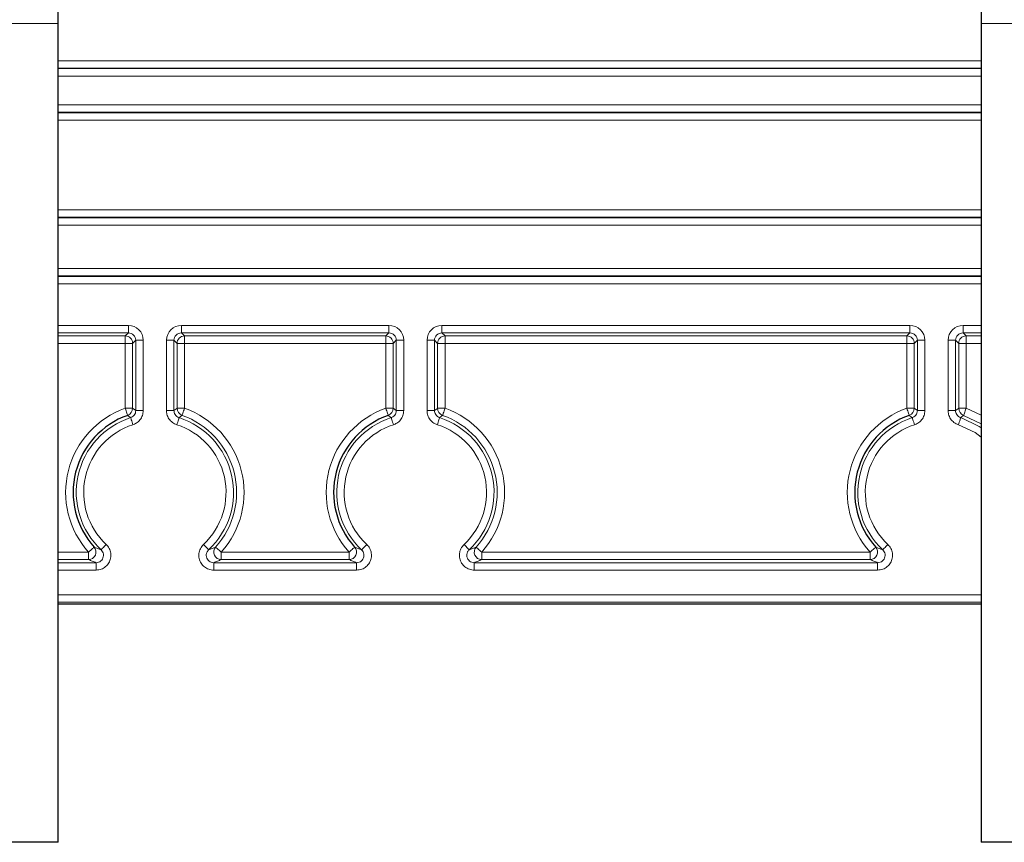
# Model space of a CAD drawing. Header units: millimetres. Extents: x 5 to 418, y 2 to 292.
# Tile 47 of 53: x 331 to 353, y 122 to 140. Entities that reach past the tile are written whole.
import ezdxf

# ---------------------------------------------------------------- set-up
doc = ezdxf.new("R2010")
doc.units = ezdxf.units.MM

msp = doc.modelspace()

# ---------------------------------------------------------------- linework, layer by layer
at = {"color": 7, "linetype": 'Continuous', "lineweight": 25}
for p, q in [((331.4364, 140.223), (331.4364, 141.7215)), ((352.1031, 141.7215), (352.1031, 140.223)), ((331.4364, 121.8897), (331.4364, 140.223)), ((352.1031, 140.223), (352.1031, 121.8897)), ((352.1031, 127.2231), (331.4364, 127.2231)), ((331.4364, 121.8897), (328.1031, 121.8897)), ((355.4364, 121.8897), (352.1031, 121.8897))]:
    msp.add_line(p, q, dxfattribs=at)
at = {"color": 7, "linetype": 'Continuous', "lineweight": 18}
for p, q in [((331.4364, 140.223), (328.1031, 140.223)), ((355.4364, 140.223), (352.1031, 140.223)), ((331.4364, 139.3868), (352.1031, 139.3868)), ((352.1031, 139.2202), (331.4364, 139.2202)), ((331.4364, 139.2114), (352.1031, 139.2114)), ((352.1031, 139.0447), (331.4364, 139.0447)), ((331.4364, 138.4014), (352.1031, 138.4014)), ((352.1031, 138.2347), (331.4364, 138.2347)), ((331.4364, 138.2259), (352.1031, 138.2259)), ((352.1031, 138.0593), (331.4364, 138.0593)), ((331.4364, 136.0535), (352.1031, 136.0535)), ((352.1031, 135.8869), (331.4364, 135.8869)), ((331.4364, 135.8722), (352.1031, 135.8722)), ((352.1031, 135.7056), (331.4364, 135.7056)), ((331.4364, 134.7405), (352.1031, 134.7405)), ((352.1031, 134.5739), (331.4364, 134.5739)), ((331.4364, 134.5592), (352.1031, 134.5592)), ((352.1031, 134.3926), (331.4364, 134.3926)), ((331.4364, 133.4625), (333.0092, 133.4625)), ((333.0092, 133.2958), (333.0092, 133.4625)), ((334.197, 133.4625), (338.8426, 133.4625)), ((334.197, 133.2958), (334.197, 133.4625)), ((338.8426, 133.2958), (338.8426, 133.4625)), ((340.0303, 133.4625), (350.5092, 133.4625)), ((340.0303, 133.2958), (340.0303, 133.4625)), ((350.5092, 133.2958), (350.5092, 133.4625)), ((351.697, 133.4625), (352.1031, 133.4625)), ((351.697, 133.2958), (351.697, 133.4625)), ((333.0092, 133.2958), (331.4364, 133.2958)), ((331.4364, 133.2259), (332.9393, 133.2259)), ((332.9393, 133.2259), (333.0092, 133.2958)), ((332.9393, 133.0593), (332.9393, 133.2259)), ((338.8426, 133.2958), (334.197, 133.2958)), ((334.197, 133.2958), (334.2669, 133.2259)), ((334.2669, 133.2259), (338.7727, 133.2259)), ((334.2669, 133.0593), (334.2669, 133.2259)), ((338.7727, 133.2259), (338.8426, 133.2958)), ((338.7727, 133.0593), (338.7727, 133.2259)), ((350.5092, 133.2958), (340.0303, 133.2958)), ((340.0303, 133.2958), (340.1002, 133.2259)), ((340.1002, 133.2259), (350.4393, 133.2259)), ((340.1002, 133.0593), (340.1002, 133.2259)), ((350.4393, 133.2259), (350.5092, 133.2958)), ((350.4393, 133.0593), (350.4393, 133.2259)), ((352.1031, 133.2958), (351.697, 133.2958)), ((351.697, 133.2958), (351.7669, 133.2259)), ((351.7669, 133.2259), (352.1031, 133.2259)), ((351.7669, 133.0593), (351.7669, 133.2259)), ((332.9393, 133.0593), (331.4364, 133.0593)), ((333.106, 133.0593), (332.9393, 133.0593)), ((332.9393, 131.6066), (332.9393, 133.0593)), ((333.1759, 133.1292), (333.106, 133.0593)), ((333.106, 133.0593), (333.106, 131.6066)), ((333.1759, 133.1292), (333.3425, 133.1292)), ((333.1759, 131.5565), (333.1759, 133.1292)), ((333.3425, 133.1292), (333.3425, 131.5565)), ((333.8637, 131.5565), (333.8637, 133.1292)), ((334.0303, 133.1292), (333.8637, 133.1292)), ((334.0303, 133.1292), (334.0303, 131.5565)), ((334.1002, 133.0593), (334.0303, 133.1292)), ((334.1002, 131.6066), (334.1002, 133.0593)), ((334.2669, 133.0593), (334.1002, 133.0593)), ((334.2669, 133.0593), (334.2669, 131.6066)), ((338.7727, 133.0593), (334.2669, 133.0593)), ((338.9393, 133.0593), (338.7727, 133.0593)), ((338.7727, 131.6066), (338.7727, 133.0593)), ((339.0092, 133.1292), (338.9393, 133.0593)), ((338.9393, 133.0593), (338.9393, 131.6066)), ((339.1759, 133.1292), (339.0092, 133.1292)), ((339.0092, 131.5565), (339.0092, 133.1292)), ((339.1759, 133.1292), (339.1759, 131.5565)), ((339.697, 131.5565), (339.697, 133.1292)), ((339.8637, 133.1292), (339.697, 133.1292)), ((339.8637, 133.1292), (339.8637, 131.5565)), ((339.9336, 133.0593), (339.8637, 133.1292)), ((339.9336, 131.6066), (339.9336, 133.0593)), ((340.1002, 133.0593), (339.9336, 133.0593)), ((340.1002, 133.0593), (340.1002, 131.6066)), ((350.4393, 133.0593), (340.1002, 133.0593)), ((350.4393, 131.6066), (350.4393, 133.0593)), ((350.606, 133.0593), (350.4393, 133.0593)), ((350.6759, 133.1292), (350.606, 133.0593)), ((350.606, 133.0593), (350.606, 131.6066)), ((350.8425, 133.1292), (350.6759, 133.1292)), ((350.6759, 131.5565), (350.6759, 133.1292)), ((350.8425, 133.1292), (350.8425, 131.5565)), ((351.3637, 131.5565), (351.3637, 133.1292)), ((351.5303, 133.1292), (351.3637, 133.1292)), ((351.5303, 133.1292), (351.5303, 131.5565)), ((351.6002, 133.0593), (351.5303, 133.1292)), ((351.6002, 131.6066), (351.6002, 133.0593)), ((351.7669, 133.0593), (351.6002, 133.0593)), ((351.7669, 133.0593), (351.7669, 131.6066)), ((352.1031, 133.0593), (351.7669, 133.0593)), ((333.106, 131.6066), (332.9393, 131.6066)), ((333.106, 131.6066), (333.1759, 131.5565)), ((333.3425, 131.5565), (333.1759, 131.5565)), ((334.0303, 131.5565), (333.8637, 131.5565)), ((334.2669, 131.6066), (334.1002, 131.6066)), ((338.9393, 131.6066), (338.7727, 131.6066)), ((338.9393, 131.6066), (339.0092, 131.5565)), ((339.1759, 131.5565), (339.0092, 131.5565)), ((339.8637, 131.5565), (339.697, 131.5565)), ((340.1002, 131.6066), (339.9336, 131.6066)), ((350.606, 131.6066), (350.4393, 131.6066)), ((350.606, 131.6066), (350.6759, 131.5565)), ((350.8425, 131.5565), (350.6759, 131.5565)), ((351.5303, 131.5565), (351.3637, 131.5565)), ((351.7669, 131.6066), (351.6002, 131.6066)), ((352.1031, 131.2562), (351.7115, 131.4495)), ((351.7669, 131.6066), (352.1031, 131.4518)), ((331.4364, 128.3868), (332.1189, 128.3868)), ((332.1189, 128.2202), (332.1189, 128.3868)), ((335.0874, 128.2202), (335.0874, 128.3868)), ((335.0874, 128.3868), (337.9522, 128.3868)), ((337.9522, 128.2202), (337.9522, 128.3868)), ((340.9207, 128.2202), (340.9207, 128.3868)), ((340.9207, 128.3868), (349.6189, 128.3868)), ((349.6189, 128.2202), (349.6189, 128.3868)), ((332.1189, 128.2202), (331.4364, 128.2202)), ((331.4364, 128.1503), (332.2852, 128.1503)), ((332.2852, 127.9836), (332.2852, 128.1503)), ((334.921, 127.9836), (334.921, 128.1503)), ((334.921, 128.1503), (338.1185, 128.1503)), ((337.9522, 128.2202), (335.0874, 128.2202)), ((338.1185, 127.9836), (338.1185, 128.1503)), ((340.7543, 127.9836), (340.7543, 128.1503)), ((340.7543, 128.1503), (349.7852, 128.1503)), ((349.6189, 128.2202), (340.9207, 128.2202)), ((349.7852, 127.9836), (349.7852, 128.1503)), ((332.2852, 127.9836), (331.4364, 127.9836)), ((338.1185, 127.9836), (334.921, 127.9836)), ((349.7852, 127.9836), (340.7543, 127.9836)), ((331.4364, 127.4305), (352.1031, 127.4305)), ((352.1031, 127.2638), (331.4364, 127.2638)), ((331.4364, 127.2231), (352.1031, 127.2231))]:
    msp.add_line(p, q, dxfattribs=at)
at = {"color": 7, "linetype": 'Continuous', "lineweight": 18, "flags": 128}
for points in [[(332.9947, 131.4495), (332.9935, 131.4529), (332.9902, 131.4622), (332.985, 131.4769), (332.9781, 131.4965), (332.9698, 131.5202), (332.9603, 131.5471), (332.95, 131.5763), (332.9393, 131.6066)], [(333.1119, 131.2394), (333.102, 131.27), (333.0925, 131.2994), (333.0837, 131.3266), (333.0759, 131.3505), (333.0696, 131.3703), (333.0648, 131.3851), (333.0617, 131.3944), (333.0606, 131.3979)], [(334.0303, 131.5565), (334.0946, 131.6027), (334.1002, 131.6066)], [(334.1456, 131.3979), (334.1445, 131.3944), (334.1414, 131.3851), (334.1367, 131.3703), (334.1303, 131.3505), (334.1225, 131.3266), (334.1137, 131.2994), (334.1042, 131.27), (334.0943, 131.2394)], [(334.2669, 131.6066), (334.2562, 131.5763), (334.2459, 131.5471), (334.2364, 131.5202), (334.2281, 131.4965), (334.2212, 131.4769), (334.216, 131.4622), (334.2127, 131.4529), (334.2115, 131.4495)], [(338.828, 131.4495), (338.8268, 131.4529), (338.8235, 131.4622), (338.8184, 131.4769), (338.8115, 131.4965), (338.8031, 131.5202), (338.7936, 131.5471), (338.7833, 131.5763), (338.7727, 131.6066)], [(338.9453, 131.2394), (338.9354, 131.27), (338.9258, 131.2994), (338.917, 131.3266), (338.9093, 131.3505), (338.9029, 131.3703), (338.8981, 131.3851), (338.8951, 131.3944), (338.8939, 131.3979)], [(339.8637, 131.5565), (339.928, 131.6027), (339.9336, 131.6066)], [(339.9789, 131.3979), (339.9778, 131.3944), (339.9748, 131.3851), (339.97, 131.3703), (339.9636, 131.3505), (339.9558, 131.3266), (339.947, 131.2994), (339.9375, 131.27), (339.9276, 131.2394)], [(340.1002, 131.6066), (340.0895, 131.5763), (340.0792, 131.5471), (340.0697, 131.5202), (340.0614, 131.4965), (340.0545, 131.4769), (340.0493, 131.4622), (340.0461, 131.4529), (340.0448, 131.4495)], [(350.4947, 131.4495), (350.4935, 131.4529), (350.4902, 131.4622), (350.485, 131.4769), (350.4781, 131.4965), (350.4698, 131.5202), (350.4603, 131.5471), (350.45, 131.5763), (350.4393, 131.6066)], [(350.6119, 131.2394), (350.602, 131.27), (350.5925, 131.2994), (350.5837, 131.3266), (350.5759, 131.3505), (350.5696, 131.3703), (350.5648, 131.3851), (350.5617, 131.3944), (350.5606, 131.3979)], [(351.5303, 131.5565), (351.5946, 131.6027), (351.6002, 131.6066)], [(351.6456, 131.3979), (351.6445, 131.3944), (351.6414, 131.3851), (351.6367, 131.3703), (351.6303, 131.3505), (351.6225, 131.3266), (351.6137, 131.2994), (351.6042, 131.27), (351.5943, 131.2394)], [(351.6456, 131.3979), (352.0571, 131.2027), (352.1031, 131.172)], [(351.7669, 131.6066), (351.7562, 131.5763), (351.7459, 131.5471), (351.7364, 131.5202), (351.7281, 131.4965), (351.7212, 131.4769), (351.716, 131.4622), (351.7127, 131.4529), (351.7115, 131.4495)], [(352.1031, 130.9642), (351.9668, 131.0627), (351.5943, 131.2394)], [(332.5131, 128.5601), (332.4911, 128.5366), (332.47, 128.514), (332.4504, 128.4932), (332.4332, 128.4749), (332.419, 128.4597), (332.4084, 128.4484), (332.4017, 128.4412), (332.3992, 128.4385)], [(334.807, 128.4385), (334.8045, 128.4412), (334.7978, 128.4484), (334.7872, 128.4597), (334.773, 128.4749), (334.7558, 128.4932), (334.7362, 128.514), (334.7151, 128.5366), (334.6931, 128.5601)], [(338.3465, 128.5601), (338.3245, 128.5366), (338.3033, 128.514), (338.2838, 128.4932), (338.2666, 128.4749), (338.2524, 128.4597), (338.2417, 128.4484), (338.235, 128.4412), (338.2325, 128.4385)], [(340.6404, 128.4385), (340.6379, 128.4412), (340.6311, 128.4484), (340.6205, 128.4597), (340.6063, 128.4749), (340.5891, 128.4932), (340.5696, 128.514), (340.5484, 128.5366), (340.5264, 128.5601)], [(350.0131, 128.5601), (349.9911, 128.5366), (349.97, 128.514), (349.9504, 128.4932), (349.9332, 128.4749), (349.919, 128.4597), (349.9084, 128.4484), (349.9017, 128.4412), (349.8992, 128.4385)], [(332.2427, 128.4983), (332.24, 128.4959), (332.2327, 128.4893), (332.2211, 128.4789), (332.2057, 128.465), (332.187, 128.4482), (332.1658, 128.4291), (332.1428, 128.4084), (332.1189, 128.3868)], [(335.0874, 128.3868), (335.0635, 128.4084), (335.0405, 128.4291), (335.0192, 128.4482), (335.0005, 128.465), (334.9851, 128.4789), (334.9735, 128.4893), (334.9662, 128.4959), (334.9635, 128.4983)], [(338.076, 128.4983), (338.0733, 128.4959), (338.066, 128.4893), (338.0544, 128.4789), (338.039, 128.465), (338.0203, 128.4482), (337.9991, 128.4291), (337.9761, 128.4084), (337.9522, 128.3868)], [(340.9207, 128.3868), (340.8968, 128.4084), (340.8738, 128.4291), (340.8525, 128.4482), (340.8339, 128.465), (340.8185, 128.4789), (340.8069, 128.4893), (340.7996, 128.4959), (340.7968, 128.4983)], [(349.7427, 128.4983), (349.74, 128.4959), (349.7327, 128.4893), (349.7211, 128.4789), (349.7057, 128.465), (349.687, 128.4482), (349.6658, 128.4291), (349.6428, 128.4084), (349.6189, 128.3868)]]:
    msp.add_lwpolyline(points, dxfattribs=at)
at = {"color": 7, "linetype": 'Continuous', "lineweight": 18}
for centre, radius, start, end in [((332.9393, 133.0592), 0.1667, 0.01996, 89.97875), ((334.2669, 133.0592), 0.1667, 90.02082, 179.98004), ((338.7726, 133.0592), 0.1667, 0.01996, 89.97897), ((340.1003, 133.0592), 0.1667, 90.02116, 179.98012), ((350.4393, 133.0592), 0.1667, 0.01977, 89.97906), ((351.7669, 133.0592), 0.1667, 90.02094, 179.98034), ((333.6031, 129.7231), 1.9971, 109.41273, 221.99558), ((333.6031, 129.7231), 1.7606, 107.94765, 226.85539), ((332.9393, 131.6067), 0.1667, 289.42822, 359.98452), ((334.2669, 131.6067), 0.1667, 180.01548, 250.57178), ((333.6031, 129.7231), 1.7606, 313.14461, 72.05235), ((333.6031, 129.7231), 1.8305, 318.00442, 70.58727), ((333.6031, 129.7231), 1.9971, 318.00442, 70.58727), ((339.4364, 129.7231), 1.9971, 109.41273, 221.99558), ((339.4364, 129.7231), 1.7606, 107.94765, 226.85539), ((338.7726, 131.6067), 0.1667, 289.42794, 359.98481), ((340.1003, 131.6067), 0.1667, 180.01483, 250.57243), ((339.4364, 129.7231), 1.7606, 313.14461, 72.05235), ((339.4364, 129.7231), 1.8305, 318.00442, 70.58727), ((339.4364, 129.7231), 1.9971, 318.00442, 70.58727), ((351.1031, 129.7231), 1.9971, 109.41273, 221.99558), ((351.1031, 129.7231), 1.7606, 107.94765, 226.85539), ((350.4393, 131.6067), 0.1667, 289.42766, 359.98508), ((351.7669, 131.6067), 0.1667, 180.01483, 250.57243), ((333.6031, 129.7231), 1.5939, 107.94765, 226.85539), ((333.6031, 129.7231), 1.5939, 313.14461, 72.05235), ((339.4364, 129.7231), 1.5939, 107.94765, 226.85539), ((339.4364, 129.7231), 1.5939, 313.14461, 72.05235), ((351.1031, 129.7231), 1.5939, 107.94765, 226.85539), ((332.1187, 128.3869), 0.1667, 270.06157, 41.93377), ((335.0875, 128.3869), 0.1667, 138.06643, 269.93822), ((337.952, 128.3869), 0.1667, 270.06201, 41.93334), ((340.9209, 128.3869), 0.1667, 138.06662, 269.93803), ((349.6187, 128.3869), 0.1667, 270.06195, 41.93351)]:
    msp.add_arc(centre, radius, start, end, dxfattribs=at)
at = {"color": 7, "linetype": 'Continuous', "lineweight": 25}
for centre in [(333.6031, 129.7231), (339.4364, 129.7231), (351.1031, 129.7231)]:
    msp.add_arc(centre, 1.8305, 109.41273, 221.99558, dxfattribs=at)
at = {"color": 7, "linetype": 'Continuous', "lineweight": 18}
for centre, major_axis, ratio, start_param, end_param in [((333.0091, 133.1291), (0.2358, 0.2358), 0.9996955, 5.4979394, 7.0684312), ((334.1971, 133.1291), (-0.2358, 0.2358), 0.9996955, 5.4979394, 7.0684312), ((338.8425, 133.1291), (0.2358, 0.2358), 0.9996955, 5.4979394, 7.0684312), ((340.0304, 133.1291), (-0.2358, 0.2358), 0.9996955, 5.4979394, 7.0684312), ((350.5091, 133.1291), (0.2358, 0.2358), 0.9996955, 5.4979394, 7.0684312), ((351.6971, 133.1291), (-0.2358, 0.2358), 0.9996955, 5.4979394, 7.0684312), ((333.0091, 133.1291), (0.118, 0.118), 0.999087, 5.4979394, 7.0684312), ((334.1971, 133.1291), (0.118, -0.118), 0.999087, 2.3563468, 3.9268385), ((338.8425, 133.1291), (0.118, 0.118), 0.999087, 5.4979394, 7.0684312), ((340.0304, 133.1291), (0.118, -0.118), 0.999087, 2.3563468, 3.9268385), ((350.5091, 133.1291), (0.118, 0.118), 0.999087, 5.4979394, 7.0684312), ((351.6971, 133.1291), (0.118, -0.118), 0.999087, 2.3563468, 3.9268385)]:
    msp.add_ellipse(centre, major_axis=major_axis, ratio=ratio, start_param=start_param, end_param=end_param, dxfattribs=at)
for points, knots in [([(333.0606, 131.3979), (333.0597, 131.3987), (333.0514, 131.4052), (333.0295, 131.4225), (333.0085, 131.4388), (332.9947, 131.4495)], [0, 0, 0, 0, 0.0423141, 0.3750909, 1, 1, 1, 1]), ([(333.0606, 131.3979), (333.0733, 131.4031), (333.1033, 131.4153), (333.1416, 131.4505), (333.1704, 131.5002), (333.174, 131.5377), (333.1759, 131.5565)], [0, 0, 0, 0, 0.1955535, 0.4636822, 0.7318135, 1, 1, 1, 1]), ([(333.3425, 131.5565), (333.3388, 131.519), (333.3315, 131.4439), (333.2739, 131.3446), (333.1974, 131.2741), (333.1373, 131.2497), (333.1119, 131.2394)], [0, 0, 0, 0, 0.2681565, 0.5363261, 0.804466, 1, 1, 1, 1]), ([(334.0943, 131.2394), (334.0597, 131.2545), (333.9906, 131.2846), (333.9139, 131.3699), (333.8703, 131.4645), (333.8657, 131.5292), (333.8637, 131.5565)], [0, 0, 0, 0, 0.268161, 0.5363233, 0.8044624, 1, 1, 1, 1]), ([(334.0303, 131.5565), (334.0313, 131.5428), (334.0336, 131.5105), (334.0554, 131.4632), (334.0938, 131.4205), (334.1283, 131.4055), (334.1456, 131.3979)], [0, 0, 0, 0, 0.1955394, 0.4636707, 0.731821, 1, 1, 1, 1]), ([(334.2115, 131.4495), (334.2106, 131.4487), (334.2023, 131.4424), (334.1803, 131.4253), (334.1593, 131.4088), (334.1456, 131.3979)], [0, 0, 0, 0, 0.0423142, 0.375091, 1, 1, 1, 1]), ([(338.8939, 131.3979), (338.893, 131.3987), (338.8848, 131.4052), (338.8628, 131.4225), (338.8418, 131.4388), (338.828, 131.4495)], [0, 0, 0, 0, 0.0423141, 0.37509086, 1, 1, 1, 1]), ([(338.8939, 131.3979), (338.9066, 131.4031), (338.9367, 131.4153), (338.9749, 131.4505), (339.0037, 131.5002), (339.0074, 131.5377), (339.0092, 131.5565)], [0, 0, 0, 0, 0.1955554, 0.463683, 0.7318146, 1, 1, 1, 1]), ([(339.1759, 131.5565), (339.1722, 131.519), (339.1648, 131.4439), (339.1073, 131.3446), (339.0307, 131.2741), (338.9706, 131.2497), (338.9453, 131.2394)], [0, 0, 0, 0, 0.268157, 0.5363265, 0.804467, 1, 1, 1, 1]), ([(339.9276, 131.2394), (339.893, 131.2545), (339.8239, 131.2846), (339.7472, 131.3699), (339.7037, 131.4645), (339.699, 131.5292), (339.697, 131.5565)], [0, 0, 0, 0, 0.2681611, 0.5363234, 0.8044619, 1, 1, 1, 1]), ([(339.8637, 131.5565), (339.8646, 131.5428), (339.867, 131.5105), (339.8887, 131.4632), (339.9271, 131.4205), (339.9617, 131.4055), (339.9789, 131.3979)], [0, 0, 0, 0, 0.1955398, 0.4636716, 0.7318205, 1, 1, 1, 1]), ([(340.0448, 131.4495), (340.0439, 131.4487), (340.0356, 131.4424), (340.0137, 131.4253), (339.9927, 131.4088), (339.9789, 131.3979)], [0, 0, 0, 0, 0.04231419, 0.37509097, 1, 1, 1, 1]), ([(350.5606, 131.3979), (350.5597, 131.3987), (350.5514, 131.4052), (350.5295, 131.4225), (350.5084, 131.4388), (350.4947, 131.4495)], [0, 0, 0, 0, 0.0423141, 0.3750909, 1, 1, 1, 1]), ([(350.5606, 131.3979), (350.5733, 131.4031), (350.6033, 131.4153), (350.6416, 131.4505), (350.6704, 131.5002), (350.674, 131.5377), (350.6759, 131.5565)], [0, 0, 0, 0, 0.1955555, 0.4636833, 0.7318144, 1, 1, 1, 1]), ([(350.8425, 131.5565), (350.8388, 131.519), (350.8315, 131.4439), (350.7739, 131.3446), (350.6974, 131.2741), (350.6373, 131.2497), (350.6119, 131.2394)], [0, 0, 0, 0, 0.2681568, 0.5363261, 0.8044658, 1, 1, 1, 1]), ([(351.5943, 131.2394), (351.5597, 131.2545), (351.4906, 131.2846), (351.4139, 131.3699), (351.3703, 131.4645), (351.3657, 131.5292), (351.3637, 131.5565)], [0, 0, 0, 0, 0.2681611, 0.5363234, 0.8044619, 1, 1, 1, 1]), ([(351.5303, 131.5565), (351.5313, 131.5428), (351.5336, 131.5105), (351.5554, 131.4632), (351.5938, 131.4205), (351.6283, 131.4055), (351.6456, 131.3979)], [0, 0, 0, 0, 0.1955393, 0.4636721, 0.7318207, 1, 1, 1, 1]), ([(351.7115, 131.4495), (351.7106, 131.4487), (351.7023, 131.4424), (351.6803, 131.4253), (351.6593, 131.4088), (351.6456, 131.3979)], [0, 0, 0, 0, 0.04231419, 0.37509097, 1, 1, 1, 1]), ([(332.5131, 128.5601), (332.538, 128.5317), (332.5877, 128.475), (332.6212, 128.3648), (332.6187, 128.2512), (332.578, 128.1444), (332.5045, 128.0579), (332.4037, 127.9962), (332.3257, 127.9879), (332.2852, 127.9836)], [0, 0, 0, 0, 0.1413945, 0.2827923, 0.4240808, 0.5652341, 0.7063276, 0.8474637, 1, 1, 1, 1]), ([(334.921, 127.9836), (334.8835, 127.9873), (334.8084, 127.9947), (334.7086, 128.0522), (334.6328, 128.1368), (334.5894, 128.2426), (334.5839, 128.3559), (334.6152, 128.4699), (334.6665, 128.5293), (334.6931, 128.5601)], [0, 0, 0, 0, 0.1413948, 0.2827963, 0.4240833, 0.5652353, 0.7063284, 0.8474636, 1, 1, 1, 1]), ([(338.3465, 128.5601), (338.3713, 128.5317), (338.421, 128.475), (338.4546, 128.3648), (338.452, 128.2512), (338.4113, 128.1444), (338.3379, 128.0579), (338.2371, 127.9962), (338.1591, 127.9879), (338.1185, 127.9836)], [0, 0, 0, 0, 0.141394, 0.2827921, 0.4240806, 0.5652341, 0.706327, 0.847463, 1, 1, 1, 1]), ([(340.7543, 127.9836), (340.7168, 127.9873), (340.6418, 127.9947), (340.5419, 128.0522), (340.4661, 128.1368), (340.4227, 128.2426), (340.4172, 128.3559), (340.4485, 128.4699), (340.4998, 128.5293), (340.5264, 128.5601)], [0, 0, 0, 0, 0.1413952, 0.2827966, 0.4240831, 0.5652354, 0.7063285, 0.8474636, 1, 1, 1, 1]), ([(350.0131, 128.5601), (350.038, 128.5317), (350.0877, 128.475), (350.1212, 128.3648), (350.1187, 128.2512), (350.078, 128.1444), (350.0045, 128.0579), (349.9037, 127.9962), (349.8257, 127.9879), (349.7852, 127.9836)], [0, 0, 0, 0, 0.141394, 0.2827921, 0.4240805, 0.5652341, 0.7063273, 0.8474633, 1, 1, 1, 1]), ([(332.2427, 128.4983), (332.268, 128.4882), (332.318, 128.4681), (332.3724, 128.4483), (332.3992, 128.4385)], [0, 0, 0, 0, 0.5065403, 1, 1, 1, 1]), ([(332.2852, 128.1503), (332.3055, 128.1524), (332.3445, 128.1565), (332.395, 128.1873), (332.4318, 128.2305), (332.4522, 128.284), (332.4534, 128.3408), (332.4365, 128.396), (332.4116, 128.4243), (332.3992, 128.4385)], [0, 0, 0, 0, 0.15272428, 0.29387159, 0.43484109, 0.57582608, 0.71700085, 0.85842512, 1, 1, 1, 1]), ([(334.807, 128.4385), (334.7937, 128.4231), (334.768, 128.3934), (334.7522, 128.3364), (334.755, 128.2797), (334.7767, 128.2268), (334.8146, 128.1845), (334.8646, 128.1557), (334.9022, 128.1521), (334.921, 128.1503)], [0, 0, 0, 0, 0.1527189, 0.2938689, 0.4348426, 0.5758283, 0.7170052, 0.8584243, 1, 1, 1, 1]), ([(334.807, 128.4385), (334.8339, 128.4483), (334.8882, 128.4681), (334.9382, 128.4882), (334.9635, 128.4983)], [0, 0, 0, 0, 0.4934543, 1, 1, 1, 1]), ([(338.076, 128.4983), (338.1014, 128.4882), (338.1514, 128.4681), (338.2057, 128.4483), (338.2325, 128.4385)], [0, 0, 0, 0, 0.5065402, 1, 1, 1, 1]), ([(338.1185, 128.1503), (338.1388, 128.1524), (338.1779, 128.1565), (338.2284, 128.1873), (338.2652, 128.2305), (338.2855, 128.284), (338.2867, 128.3408), (338.2699, 128.396), (338.245, 128.4243), (338.2325, 128.4385)], [0, 0, 0, 0, 0.152724, 0.2938738, 0.4348431, 0.5758278, 0.7170023, 0.8584254, 1, 1, 1, 1]), ([(340.6404, 128.4385), (340.627, 128.4231), (340.6013, 128.3934), (340.5856, 128.3364), (340.5883, 128.2797), (340.61, 128.2268), (340.648, 128.1845), (340.698, 128.1557), (340.7355, 128.1521), (340.7543, 128.1503)], [0, 0, 0, 0, 0.152719, 0.293869, 0.4348429, 0.5758286, 0.7170046, 0.8584265, 1, 1, 1, 1]), ([(340.6404, 128.4385), (340.6672, 128.4483), (340.7215, 128.4681), (340.7715, 128.4882), (340.7968, 128.4983)], [0, 0, 0, 0, 0.4934543, 1, 1, 1, 1]), ([(349.7427, 128.4983), (349.768, 128.4882), (349.818, 128.4681), (349.8724, 128.4483), (349.8992, 128.4385)], [0, 0, 0, 0, 0.50654025, 1, 1, 1, 1]), ([(349.7852, 128.1503), (349.8055, 128.1524), (349.8445, 128.1565), (349.895, 128.1873), (349.9318, 128.2305), (349.9522, 128.284), (349.9534, 128.3408), (349.9365, 128.396), (349.9116, 128.4243), (349.8992, 128.4385)], [0, 0, 0, 0, 0.1527241, 0.2938739, 0.4348427, 0.5758275, 0.717002, 0.8584253, 1, 1, 1, 1]), ([(332.2852, 128.1503), (332.2566, 128.1618), (332.1987, 128.1851), (332.1457, 128.2084), (332.1189, 128.2202)], [0, 0, 0, 0, 0.4934645, 1, 1, 1, 1]), ([(335.0874, 128.2202), (335.0605, 128.2084), (335.0075, 128.1851), (334.9496, 128.1618), (334.921, 128.1503)], [0, 0, 0, 0, 0.5065409, 1, 1, 1, 1]), ([(338.1185, 128.1503), (338.09, 128.1618), (338.032, 128.1851), (337.979, 128.2084), (337.9522, 128.2202)], [0, 0, 0, 0, 0.4934645, 1, 1, 1, 1]), ([(340.9207, 128.2202), (340.8938, 128.2084), (340.8408, 128.1851), (340.7829, 128.1618), (340.7543, 128.1503)], [0, 0, 0, 0, 0.5065409, 1, 1, 1, 1]), ([(349.7852, 128.1503), (349.7566, 128.1618), (349.6987, 128.1851), (349.6457, 128.2084), (349.6189, 128.2202)], [0, 0, 0, 0, 0.4934645, 1, 1, 1, 1])]:
    msp.add_open_spline(points, degree=3, knots=knots, dxfattribs=at)

doc.saveas('drawing.dxf')
